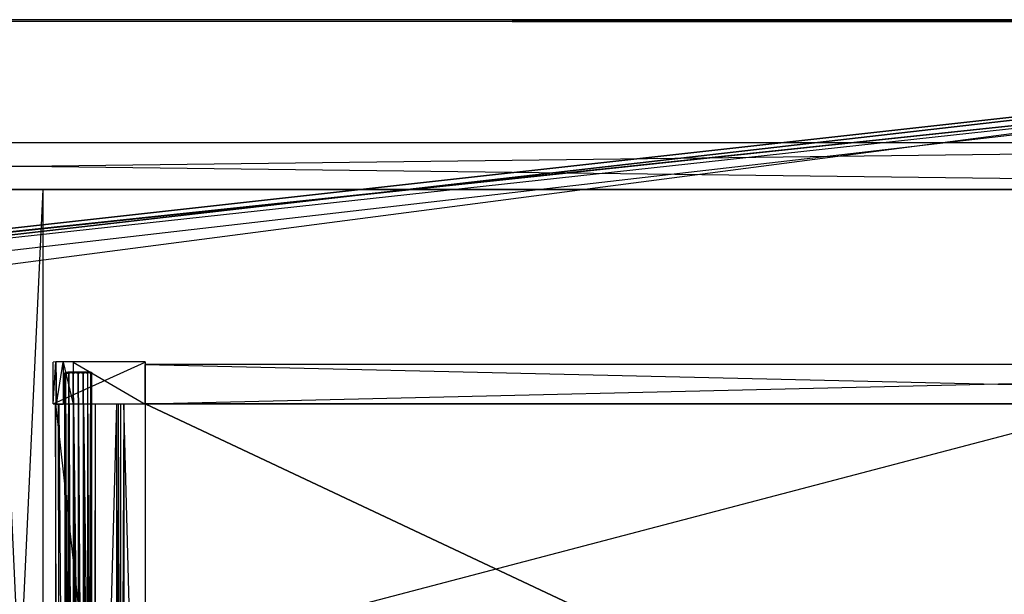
# Model space of a CAD drawing. Extents: x 0 to 1.6, y -0.5 to 0.
# Tile 13 of 21: x 0.8 to 1.2, y -0.23 to 0. Entities that reach past the tile are written whole.
import ezdxf

# ---------------------------------------------------------------- set-up
doc = ezdxf.new("R2010")
doc.units = 0
for name, color, linetype in [('L10_KORPUS_LEGATO_MS_X_190__Y_4', 7, 'CONTINUOUS'), ('L11_KORPUS_LEGATO_BO_X_15620__Y', 7, 'CONTINUOUS'), ('L12_KORPUS_LEGATO_RWT_X_15620__', 7, 'CONTINUOUS'), ('L27_PLATTE_LEGATO_N_B11700__0__', 7, 'CONTINUOUS'), ('L2_DRAWERBOX_LEGATO_REL_6_X_365', 7, 'CONTINUOUS'), ('L4_DRAWERBOX_LEGATO_REL_4_X_139', 7, 'CONTINUOUS'), ('L5_DRAWERBOX_LEGATO_REL_3_X_688', 7, 'CONTINUOUS'), ('L6_DRAWERBOX_LEGATO_REL_2_X_688', 7, 'CONTINUOUS'), ('L7_DRAWERBOX_LEGATO_REL_1_X_373', 7, 'CONTINUOUS')]:
    doc.layers.add(name, color=color, linetype=linetype)

msp = doc.modelspace()

# ---------------------------------------------------------------- linework, layer by layer
at = {"layer": 'L10_KORPUS_LEGATO_MS_X_190__Y_4', "color": 8}
for points, invisible_edges in [([(0.7905, -0.069, 0.313), (0.8095, -0.069, 0.02), (0.7905, -0.069, 0.02), (0.7905, -0.069, 0.313)], 13), ([(0.8095, -0.069, 0.02), (0.7905, -0.069, 0.313), (0.8095, -0.069, 0.313), (0.8095, -0.069, 0.02)], 14), ([(0.8095, -0.069, 0.02), (0.7905, -0.478, 0.02), (0.7905, -0.069, 0.02), (0.8095, -0.069, 0.02)], 13), ([(0.7905, -0.478, 0.02), (0.8095, -0.069, 0.02), (0.8095, -0.478, 0.02), (0.7905, -0.478, 0.02)], 14), ([(0.8095, -0.478, 0.313), (0.7905, -0.069, 0.313), (0.7905, -0.478, 0.313), (0.8095, -0.478, 0.313)], 13), ([(0.7905, -0.069, 0.313), (0.8095, -0.478, 0.313), (0.8095, -0.069, 0.313), (0.7905, -0.069, 0.313)], 14), ([(0.8095, -0.069, 0.02), (0.8095, -0.478, 0.313), (0.8095, -0.478, 0.02), (0.8095, -0.069, 0.02)], 13), ([(0.8095, -0.478, 0.313), (0.8095, -0.069, 0.02), (0.8095, -0.069, 0.313), (0.8095, -0.478, 0.313)], 14)]:
    msp.add_3dface(points, dxfattribs=dict(at, invisible_edges=invisible_edges))
at = {"layer": 'L11_KORPUS_LEGATO_BO_X_15620__Y', "color": 8}
for points, invisible_edges in [([(1.581, -0.4785, 0.02), (0.019, -0.069, 0.02), (0.019, -0.4785, 0.02), (1.581, -0.4785, 0.02)], 13), ([(0.019, -0.069, 0.02), (1.581, -0.4785, 0.02), (1.581, -0.069, 0.02), (0.019, -0.069, 0.02)], 14), ([(1.581, -0.069, 0.001), (0.019, -0.4785, 0.001), (0.019, -0.069, 0.001), (1.581, -0.069, 0.001)], 13), ([(0.019, -0.4785, 0.001), (1.581, -0.069, 0.001), (1.581, -0.4785, 0.001), (0.019, -0.4785, 0.001)], 14), ([(0.019, -0.069, 0.02), (1.581, -0.069, 0.001), (0.019, -0.069, 0.001), (0.019, -0.069, 0.02)], 13), ([(1.581, -0.069, 0.001), (0.019, -0.069, 0.02), (1.581, -0.069, 0.02), (1.581, -0.069, 0.001)], 14)]:
    msp.add_3dface(points, dxfattribs=dict(at, invisible_edges=invisible_edges))
at = {"layer": 'L12_KORPUS_LEGATO_RWT_X_15620__', "color": 8}
for points, invisible_edges in [([(0.019, -0.05, 0.1605), (1.581, -0.05, 0.0005), (0.019, -0.05, 0.0005), (0.019, -0.05, 0.1605)], 13), ([(1.581, -0.05, 0.0005), (0.019, -0.05, 0.1605), (1.581, -0.05, 0.1605), (1.581, -0.05, 0.0005)], 14), ([(1.581, -0.05, 0.0005), (0.019, -0.069, 0.0005), (0.019, -0.05, 0.0005), (1.581, -0.05, 0.0005)], 13), ([(0.019, -0.069, 0.0005), (1.581, -0.05, 0.0005), (1.581, -0.069, 0.0005), (0.019, -0.069, 0.0005)], 14), ([(1.581, -0.069, 0.1605), (0.019, -0.05, 0.1605), (0.019, -0.069, 0.1605), (1.581, -0.069, 0.1605)], 13), ([(0.019, -0.05, 0.1605), (1.581, -0.069, 0.1605), (1.581, -0.05, 0.1605), (0.019, -0.05, 0.1605)], 14), ([(1.581, -0.069, 0.1605), (0.019, -0.069, 0.0005), (1.581, -0.069, 0.0005), (1.581, -0.069, 0.1605)], 13), ([(0.019, -0.069, 0.0005), (1.581, -0.069, 0.1605), (0.019, -0.069, 0.1605), (0.019, -0.069, 0.0005)], 14)]:
    msp.add_3dface(points, dxfattribs=dict(at, invisible_edges=invisible_edges))
at = {"layer": 'L27_PLATTE_LEGATO_N_B11700__0__', "color": 8}
for points, invisible_edges in [([(0.00192, 0, 0.378361), (1.598322, 0, 0.374378), (0.00192, 0, 0.374378), (0.00192, 0, 0.378361)], 13), ([(1.598322, 0, 0.374378), (0.00192, 0, 0.378361), (1.598322, 0, 0.378361), (1.598322, 0, 0.374378)], 14), ([(0.00192, 0, 0.38), (1.598322, 0, 0.378361), (0.00192, 0, 0.378361), (0.00192, 0, 0.38)], 13), ([(1.598322, 0, 0.378361), (0.00192, 0, 0.38), (1.598322, 0, 0.38), (1.598322, 0, 0.378361)], 14), ([(0.00192, 0, 0.3732), (1.597308, 0, 0.372564), (0.002934, 0, 0.372564), (0.00192, 0, 0.3732)], 13), ([(1.597308, 0, 0.372564), (0.00192, 0, 0.3732), (1.598322, 0, 0.3732), (1.597308, 0, 0.372564)], 14), ([(0.00192, 0, 0.374378), (1.598322, 0, 0.3732), (0.00192, 0, 0.3732), (0.00192, 0, 0.374378)], 13), ([(1.598322, 0, 0.3732), (0.00192, 0, 0.374378), (1.598322, 0, 0.374378), (1.598322, 0, 0.3732)], 14), ([(1.598322, -0.001197, 0.38), (0.00192, 0, 0.38), (0.00192, -0.001197, 0.38), (1.598322, -0.001197, 0.38)], 13), ([(0.00192, 0, 0.38), (1.598322, -0.001197, 0.38), (1.598322, 0, 0.38), (0.00192, 0, 0.38)], 14), ([(0.002934, 0, 0.372564), (1.550281, 0, 0.343069), (0.049961, 0, 0.343069), (0.002934, 0, 0.372564)], 13), ([(1.550281, 0, 0.343069), (0.002934, 0, 0.372564), (1.597308, 0, 0.372564), (1.550281, 0, 0.343069)], 14), ([(0.049961, 0, 0.343069), (1.548577, 0, 0.342), (0.051665, 0, 0.342), (0.049961, 0, 0.343069)], 13), ([(1.548577, 0, 0.342), (0.049961, 0, 0.343069), (1.550281, 0, 0.343069), (1.548577, 0, 0.342)], 14), ([(1.548577, 0, 0.342), (0.051665, -0.001197, 0.342), (0.051665, 0, 0.342), (1.548577, 0, 0.342)], 13), ([(0.051665, -0.001197, 0.342), (1.548577, 0, 0.342), (1.548577, -0.001197, 0.342), (0.051665, -0.001197, 0.342)], 14), ([(0.00192, -0.001197, 0.38), (0.382226, -0.129992, 0.38), (1.598322, -0.001197, 0.38), (0.00192, -0.001197, 0.38)], 13), ([(0.382383, -0.130785, 0.342), (0.051665, -0.001197, 0.342), (1.548577, -0.001197, 0.342), (0.382383, -0.130785, 0.342)], 10), ([(1.598322, -0.001197, 0.38), (0.382226, -0.129992, 0.38), (0.400233, -0.128218, 0.38), (1.598322, -0.001197, 0.38)], 10), ([(0.382383, -0.130785, 0.342), (1.548577, -0.001197, 0.342), (0.400233, -0.129027, 0.342), (0.382383, -0.130785, 0.342)], 10), ([(1.598322, -0.001197, 0.38), (0.400233, -0.128218, 0.38), (0.418241, -0.129992, 0.38), (1.598322, -0.001197, 0.38)], 13), ([(0.400233, -0.129027, 0.342), (1.548577, -0.001197, 0.342), (0.418083, -0.130785, 0.342), (0.400233, -0.129027, 0.342)], 13), ([(0.418083, -0.130785, 0.342), (1.548577, -0.001197, 0.342), (0.435247, -0.135991, 0.342), (0.418083, -0.130785, 0.342)], 10), ([(1.598322, -0.001197, 0.38), (0.418241, -0.129992, 0.38), (0.435557, -0.135245, 0.38), (1.598322, -0.001197, 0.38)], 10), ([(0.435247, -0.135991, 0.342), (1.548577, -0.001197, 0.342), (0.451066, -0.144446, 0.342), (0.435247, -0.135991, 0.342)], 13), ([(1.598322, -0.001197, 0.38), (0.435557, -0.135245, 0.38), (0.451515, -0.143774, 0.38), (1.598322, -0.001197, 0.38)], 13), ([(0.451066, -0.144446, 0.342), (1.548577, -0.001197, 0.342), (0.464931, -0.155825, 0.342), (0.451066, -0.144446, 0.342)], 15), ([(1.598322, -0.001197, 0.38), (0.451515, -0.143774, 0.38), (0.465502, -0.155254, 0.38), (1.598322, -0.001197, 0.38)], 15), ([(0.464931, -0.155825, 0.342), (1.548577, -0.001197, 0.342), (0.47631, -0.16969, 0.342), (0.464931, -0.155825, 0.342)], 15), ([(1.598322, -0.001197, 0.38), (0.465502, -0.155254, 0.38), (0.476982, -0.169241, 0.38), (1.598322, -0.001197, 0.38)], 15), ([(0.47631, -0.16969, 0.342), (1.548577, -0.001197, 0.342), (0.484765, -0.185509, 0.342), (0.47631, -0.16969, 0.342)], 15), ([(1.598322, -0.001197, 0.38), (0.476982, -0.169241, 0.38), (0.485512, -0.185199, 0.38), (1.598322, -0.001197, 0.38)], 15), ([(0.484765, -0.185509, 0.342), (1.548577, -0.001197, 0.342), (0.489972, -0.202673, 0.342), (0.484765, -0.185509, 0.342)], 15), ([(1.598322, -0.001197, 0.38), (0.485512, -0.185199, 0.38), (0.490764, -0.202515, 0.38), (1.598322, -0.001197, 0.38)], 15), ([(0.489972, -0.202673, 0.342), (1.548577, -0.001197, 0.342), (0.49173, -0.220523, 0.342), (0.489972, -0.202673, 0.342)], 15), ([(1.598322, -0.001197, 0.38), (0.490764, -0.202515, 0.38), (0.492538, -0.220523, 0.38), (1.598322, -0.001197, 0.38)], 15), ([(0.49173, -0.220523, 0.342), (1.548577, -0.001197, 0.342), (1.548577, -0.220523, 0.342), (0.49173, -0.220523, 0.342)], 15), ([(1.598322, -0.001197, 0.38), (0.492538, -0.220523, 0.38), (1.598322, -0.220523, 0.38), (1.598322, -0.001197, 0.38)], 15), ([(1.548577, -0.448631, 0.342), (0.489972, -0.238373, 0.342), (0.49173, -0.220523, 0.342), (1.548577, -0.448631, 0.342)], 15), ([(0.490764, -0.23853, 0.38), (1.598322, -0.498375, 0.38), (0.492538, -0.220523, 0.38), (0.490764, -0.23853, 0.38)], 15), ([(1.548577, -0.448631, 0.342), (0.49173, -0.220523, 0.342), (1.548577, -0.220523, 0.342), (1.548577, -0.448631, 0.342)], 15), ([(0.492538, -0.220523, 0.38), (1.598322, -0.498375, 0.38), (1.598322, -0.220523, 0.38), (0.492538, -0.220523, 0.38)], 15)]:
    msp.add_3dface(points, dxfattribs=dict(at, invisible_edges=invisible_edges))
at = {"layer": 'L2_DRAWERBOX_LEGATO_REL_6_X_365', "color": 8}
for points, invisible_edges in [([(0.850985, -0.48, 0.032), (0.8145, -0.156, 0.032), (0.8145, -0.48, 0.032), (0.850985, -0.48, 0.032)], 13), ([(0.8145, -0.156, 0.032), (0.850985, -0.48, 0.032), (0.850985, -0.156, 0.032), (0.8145, -0.156, 0.032)], 14), ([(0.8145, -0.156, 0.032), (0.815786, -0.48, 0.10758), (0.8145, -0.48, 0.032), (0.8145, -0.156, 0.032)], 13), ([(0.815786, -0.48, 0.10758), (0.8145, -0.156, 0.032), (0.815786, -0.156, 0.10758), (0.815786, -0.48, 0.10758)], 14), ([(0.815786, -0.156, 0.10758), (0.816033, -0.48, 0.110955), (0.815786, -0.48, 0.10758), (0.815786, -0.156, 0.10758)], 13), ([(0.816033, -0.48, 0.110955), (0.815786, -0.156, 0.10758), (0.816033, -0.156, 0.110955), (0.816033, -0.48, 0.110955)], 14), ([(0.816033, -0.156, 0.110955), (0.81838, -0.48, 0.114232), (0.816033, -0.48, 0.110955), (0.816033, -0.156, 0.110955)], 13), ([(0.81838, -0.48, 0.114232), (0.816033, -0.156, 0.110955), (0.81838, -0.156, 0.114232), (0.81838, -0.48, 0.114232)], 14), ([(0.81838, -0.156, 0.114232), (0.822026, -0.48, 0.115948), (0.81838, -0.48, 0.114232), (0.81838, -0.156, 0.114232)], 13), ([(0.822026, -0.48, 0.115948), (0.81838, -0.156, 0.114232), (0.822026, -0.156, 0.115948), (0.822026, -0.48, 0.115948)], 14), ([(0.822026, -0.156, 0.115948), (0.826089, -0.48, 0.115998), (0.822026, -0.48, 0.115948), (0.822026, -0.156, 0.115948)], 13), ([(0.826089, -0.48, 0.115998), (0.822026, -0.156, 0.115948), (0.826089, -0.156, 0.115998), (0.826089, -0.48, 0.115998)], 14), ([(0.826089, -0.156, 0.115998), (0.829928, -0.48, 0.114666), (0.826089, -0.48, 0.115998), (0.826089, -0.156, 0.115998)], 13), ([(0.829928, -0.48, 0.114666), (0.826089, -0.156, 0.115998), (0.829928, -0.156, 0.114666), (0.829928, -0.48, 0.114666)], 14), ([(0.829928, -0.48, 0.114666), (0.83068, -0.156, 0.113598), (0.83068, -0.48, 0.113598), (0.829928, -0.48, 0.114666)], 13), ([(0.83068, -0.156, 0.113598), (0.829928, -0.48, 0.114666), (0.829928, -0.156, 0.114666), (0.83068, -0.156, 0.113598)], 14), ([(0.83068, -0.48, 0.113598), (0.839389, -0.156, 0.060646), (0.839389, -0.48, 0.060646), (0.83068, -0.48, 0.113598)], 13), ([(0.839389, -0.156, 0.060646), (0.83068, -0.48, 0.113598), (0.83068, -0.156, 0.113598), (0.839389, -0.156, 0.060646)], 14), ([(0.839389, -0.48, 0.060646), (0.83997, -0.156, 0.058607), (0.83997, -0.48, 0.058607), (0.839389, -0.48, 0.060646)], 13), ([(0.83997, -0.156, 0.058607), (0.839389, -0.48, 0.060646), (0.839389, -0.156, 0.060646), (0.83997, -0.156, 0.058607)], 14), ([(0.83997, -0.48, 0.058607), (0.840933, -0.156, 0.056719), (0.840933, -0.48, 0.056719), (0.83997, -0.48, 0.058607)], 13), ([(0.840933, -0.156, 0.056719), (0.83997, -0.48, 0.058607), (0.83997, -0.156, 0.058607), (0.840933, -0.156, 0.056719)], 14), ([(0.840933, -0.48, 0.056719), (0.842241, -0.156, 0.055052), (0.842241, -0.48, 0.055052), (0.840933, -0.48, 0.056719)], 13), ([(0.842241, -0.156, 0.055052), (0.840933, -0.48, 0.056719), (0.840933, -0.156, 0.056719), (0.842241, -0.156, 0.055052)], 14), ([(0.842241, -0.156, 0.055052), (0.850985, -0.48, 0.048743), (0.842241, -0.48, 0.055052), (0.842241, -0.156, 0.055052)], 13), ([(0.850985, -0.48, 0.048743), (0.842241, -0.156, 0.055052), (0.850985, -0.156, 0.048743), (0.850985, -0.48, 0.048743)], 14), ([(0.850985, -0.48, 0.048743), (0.850985, -0.156, 0.032), (0.850985, -0.48, 0.032), (0.850985, -0.48, 0.048743)], 13), ([(0.850985, -0.156, 0.032), (0.850985, -0.48, 0.048743), (0.850985, -0.156, 0.048743), (0.850985, -0.156, 0.032)], 14)]:
    msp.add_3dface(points, dxfattribs=dict(at, invisible_edges=invisible_edges))
at = {"layer": 'L4_DRAWERBOX_LEGATO_REL_4_X_139', "color": 8}
for points, invisible_edges in [([(0.818331, -0.143151, 0.1666), (0.818743, -0.143525, 0.168674), (0.818331, -0.143525, 0.1666), (0.818331, -0.143151, 0.1666)], 13), ([(0.818743, -0.143525, 0.168674), (0.818331, -0.143151, 0.1666), (0.818743, -0.143151, 0.168674), (0.818743, -0.143525, 0.168674)], 14), ([(0.818743, -0.143151, 0.164526), (0.818331, -0.143525, 0.1666), (0.818743, -0.143525, 0.164526), (0.818743, -0.143151, 0.164526)], 13), ([(0.818331, -0.143525, 0.1666), (0.818743, -0.143151, 0.164526), (0.818331, -0.143151, 0.1666), (0.818331, -0.143525, 0.1666)], 14), ([(0.819836, -0.143151, 0.164979), (0.818331, -0.143151, 0.1666), (0.818743, -0.143151, 0.164526), (0.819836, -0.143151, 0.164979)], 13), ([(0.818331, -0.143151, 0.1666), (0.819836, -0.143151, 0.164979), (0.819513, -0.143151, 0.1666), (0.818331, -0.143151, 0.1666)], 14), ([(0.819836, -0.143151, 0.168221), (0.818331, -0.143151, 0.1666), (0.819513, -0.143151, 0.1666), (0.819836, -0.143151, 0.168221)], 13), ([(0.818331, -0.143151, 0.1666), (0.819836, -0.143151, 0.168221), (0.818743, -0.143151, 0.168674), (0.818331, -0.143151, 0.1666)], 14), ([(0.818331, -0.143525, 0.1666), (0.818743, -0.453487, 0.168674), (0.818331, -0.453487, 0.1666), (0.818331, -0.143525, 0.1666)], 13), ([(0.818743, -0.453487, 0.168674), (0.818331, -0.143525, 0.1666), (0.818743, -0.143525, 0.168674), (0.818743, -0.453487, 0.168674)], 14), ([(0.818743, -0.143525, 0.164526), (0.818331, -0.453487, 0.1666), (0.818743, -0.453487, 0.164526), (0.818743, -0.143525, 0.164526)], 13), ([(0.818331, -0.453487, 0.1666), (0.818743, -0.143525, 0.164526), (0.818331, -0.143525, 0.1666), (0.818331, -0.453487, 0.1666)], 14), ([(0.818743, -0.143151, 0.168674), (0.819918, -0.143525, 0.170432), (0.818743, -0.143525, 0.168674), (0.818743, -0.143151, 0.168674)], 13), ([(0.819918, -0.143525, 0.170432), (0.818743, -0.143151, 0.168674), (0.819918, -0.143151, 0.170432), (0.819918, -0.143525, 0.170432)], 14), ([(0.819918, -0.143151, 0.162768), (0.818743, -0.143525, 0.164526), (0.819918, -0.143525, 0.162768), (0.819918, -0.143151, 0.162768)], 13), ([(0.818743, -0.143525, 0.164526), (0.819918, -0.143151, 0.162768), (0.818743, -0.143151, 0.164526), (0.818743, -0.143525, 0.164526)], 14), ([(0.820754, -0.143151, 0.163604), (0.818743, -0.143151, 0.164526), (0.819918, -0.143151, 0.162768), (0.820754, -0.143151, 0.163604)], 13), ([(0.818743, -0.143151, 0.164526), (0.820754, -0.143151, 0.163604), (0.819836, -0.143151, 0.164979), (0.818743, -0.143151, 0.164526)], 14), ([(0.820754, -0.143151, 0.169596), (0.818743, -0.143151, 0.168674), (0.819836, -0.143151, 0.168221), (0.820754, -0.143151, 0.169596)], 13), ([(0.818743, -0.143151, 0.168674), (0.820754, -0.143151, 0.169596), (0.819918, -0.143151, 0.170432), (0.818743, -0.143151, 0.168674)], 14), ([(0.818743, -0.143525, 0.168674), (0.819918, -0.453487, 0.170432), (0.818743, -0.453487, 0.168674), (0.818743, -0.143525, 0.168674)], 13), ([(0.819918, -0.453487, 0.170432), (0.818743, -0.143525, 0.168674), (0.819918, -0.143525, 0.170432), (0.819918, -0.453487, 0.170432)], 14), ([(0.819918, -0.143525, 0.162768), (0.818743, -0.453487, 0.164526), (0.819918, -0.453487, 0.162768), (0.819918, -0.143525, 0.162768)], 13), ([(0.818743, -0.453487, 0.164526), (0.819918, -0.143525, 0.162768), (0.818743, -0.143525, 0.164526), (0.818743, -0.453487, 0.164526)], 14), ([(0.819836, -0.143151, 0.164979), (0.827987, -0.143151, 0.1666), (0.819513, -0.143151, 0.1666), (0.819836, -0.143151, 0.164979)], 13), ([(0.819513, -0.143151, 0.1666), (0.827987, -0.143151, 0.1666), (0.819836, -0.143151, 0.168221), (0.819513, -0.143151, 0.1666)], 10), ([(0.820754, -0.143151, 0.163604), (0.826746, -0.143151, 0.163604), (0.819836, -0.143151, 0.164979), (0.820754, -0.143151, 0.163604)], 10), ([(0.819836, -0.143151, 0.164979), (0.826746, -0.143151, 0.163604), (0.827665, -0.143151, 0.164979), (0.819836, -0.143151, 0.164979)], 13), ([(0.819836, -0.143151, 0.164979), (0.827665, -0.143151, 0.164979), (0.827987, -0.143151, 0.1666), (0.819836, -0.143151, 0.164979)], 10), ([(0.819836, -0.143151, 0.168221), (0.827987, -0.143151, 0.1666), (0.827665, -0.143151, 0.168221), (0.819836, -0.143151, 0.168221)], 13), ([(0.819836, -0.143151, 0.168221), (0.827665, -0.143151, 0.168221), (0.820754, -0.143151, 0.169596), (0.819836, -0.143151, 0.168221)], 14), ([(0.821676, -0.143151, 0.171607), (0.819918, -0.143525, 0.170432), (0.819918, -0.143151, 0.170432), (0.821676, -0.143151, 0.171607)], 13), ([(0.819918, -0.143525, 0.170432), (0.821676, -0.143151, 0.171607), (0.821676, -0.143525, 0.171607), (0.819918, -0.143525, 0.170432)], 14), ([(0.821676, -0.143525, 0.161593), (0.819918, -0.143151, 0.162768), (0.819918, -0.143525, 0.162768), (0.821676, -0.143525, 0.161593)], 13), ([(0.819918, -0.143151, 0.162768), (0.821676, -0.143525, 0.161593), (0.821676, -0.143151, 0.161593), (0.819918, -0.143151, 0.162768)], 14), ([(0.822129, -0.143151, 0.162686), (0.819918, -0.143151, 0.162768), (0.821676, -0.143151, 0.161593), (0.822129, -0.143151, 0.162686)], 13), ([(0.819918, -0.143151, 0.162768), (0.822129, -0.143151, 0.162686), (0.820754, -0.143151, 0.163604), (0.819918, -0.143151, 0.162768)], 14), ([(0.822129, -0.143151, 0.170514), (0.819918, -0.143151, 0.170432), (0.820754, -0.143151, 0.169596), (0.822129, -0.143151, 0.170514)], 13), ([(0.819918, -0.143151, 0.170432), (0.822129, -0.143151, 0.170514), (0.821676, -0.143151, 0.171607), (0.819918, -0.143151, 0.170432)], 14), ([(0.819918, -0.143525, 0.170432), (0.821676, -0.453487, 0.171607), (0.819918, -0.453487, 0.170432), (0.819918, -0.143525, 0.170432)], 13), ([(0.821676, -0.453487, 0.171607), (0.819918, -0.143525, 0.170432), (0.821676, -0.143525, 0.171607), (0.821676, -0.453487, 0.171607)], 14), ([(0.821676, -0.453487, 0.161593), (0.819918, -0.143525, 0.162768), (0.819918, -0.453487, 0.162768), (0.821676, -0.453487, 0.161593)], 13), ([(0.819918, -0.143525, 0.162768), (0.821676, -0.453487, 0.161593), (0.821676, -0.143525, 0.161593), (0.819918, -0.143525, 0.162768)], 14), ([(0.822129, -0.143151, 0.162686), (0.825372, -0.143151, 0.162686), (0.820754, -0.143151, 0.163604), (0.822129, -0.143151, 0.162686)], 10), ([(0.820754, -0.143151, 0.163604), (0.825372, -0.143151, 0.162686), (0.826746, -0.143151, 0.163604), (0.820754, -0.143151, 0.163604)], 13), ([(0.820754, -0.143151, 0.169596), (0.827665, -0.143151, 0.168221), (0.826746, -0.143151, 0.169596), (0.820754, -0.143151, 0.169596)], 15), ([(0.820754, -0.143151, 0.169596), (0.826746, -0.143151, 0.169596), (0.822129, -0.143151, 0.170514), (0.820754, -0.143151, 0.169596)], 15), ([(0.82375, -0.143151, 0.172019), (0.821676, -0.143525, 0.171607), (0.821676, -0.143151, 0.171607), (0.82375, -0.143151, 0.172019)], 13), ([(0.821676, -0.143525, 0.171607), (0.82375, -0.143151, 0.172019), (0.82375, -0.143525, 0.172019), (0.821676, -0.143525, 0.171607)], 14), ([(0.82375, -0.143525, 0.161181), (0.821676, -0.143151, 0.161593), (0.821676, -0.143525, 0.161593), (0.82375, -0.143525, 0.161181)], 13), ([(0.821676, -0.143151, 0.161593), (0.82375, -0.143525, 0.161181), (0.82375, -0.143151, 0.161181), (0.821676, -0.143151, 0.161593)], 14), ([(0.82375, -0.143151, 0.162363), (0.821676, -0.143151, 0.161593), (0.82375, -0.143151, 0.161181), (0.82375, -0.143151, 0.162363)], 13), ([(0.821676, -0.143151, 0.161593), (0.82375, -0.143151, 0.162363), (0.822129, -0.143151, 0.162686), (0.821676, -0.143151, 0.161593)], 14), ([(0.82375, -0.143151, 0.170837), (0.821676, -0.143151, 0.171607), (0.822129, -0.143151, 0.170514), (0.82375, -0.143151, 0.170837)], 13), ([(0.821676, -0.143151, 0.171607), (0.82375, -0.143151, 0.170837), (0.82375, -0.143151, 0.172019), (0.821676, -0.143151, 0.171607)], 14), ([(0.821676, -0.143525, 0.171607), (0.82375, -0.453487, 0.172019), (0.821676, -0.453487, 0.171607), (0.821676, -0.143525, 0.171607)], 13), ([(0.82375, -0.453487, 0.172019), (0.821676, -0.143525, 0.171607), (0.82375, -0.143525, 0.172019), (0.82375, -0.453487, 0.172019)], 14), ([(0.82375, -0.453487, 0.161181), (0.821676, -0.143525, 0.161593), (0.821676, -0.453487, 0.161593), (0.82375, -0.453487, 0.161181)], 13), ([(0.821676, -0.143525, 0.161593), (0.82375, -0.453487, 0.161181), (0.82375, -0.143525, 0.161181), (0.821676, -0.143525, 0.161593)], 14), ([(0.825372, -0.143151, 0.162686), (0.822129, -0.143151, 0.162686), (0.82375, -0.143151, 0.162363), (0.825372, -0.143151, 0.162686)], 13), ([(0.822129, -0.143151, 0.170514), (0.826746, -0.143151, 0.169596), (0.825372, -0.143151, 0.170514), (0.822129, -0.143151, 0.170514)], 12), ([(0.822129, -0.143151, 0.170514), (0.825372, -0.143151, 0.170514), (0.82375, -0.143151, 0.170837), (0.822129, -0.143151, 0.170514)], 15), ([(0.825824, -0.143525, 0.161593), (0.82375, -0.143151, 0.161181), (0.82375, -0.143525, 0.161181), (0.825824, -0.143525, 0.161593)], 13), ([(0.82375, -0.143151, 0.161181), (0.825824, -0.143525, 0.161593), (0.825824, -0.143151, 0.161593), (0.82375, -0.143151, 0.161181)], 14), ([(0.825824, -0.143151, 0.171607), (0.82375, -0.143525, 0.172019), (0.82375, -0.143151, 0.172019), (0.825824, -0.143151, 0.171607)], 13), ([(0.82375, -0.143525, 0.172019), (0.825824, -0.143151, 0.171607), (0.825824, -0.143525, 0.171607), (0.82375, -0.143525, 0.172019)], 14), ([(0.825824, -0.143151, 0.171607), (0.82375, -0.143151, 0.170837), (0.825372, -0.143151, 0.170514), (0.825824, -0.143151, 0.171607)], 13), ([(0.82375, -0.143151, 0.170837), (0.825824, -0.143151, 0.171607), (0.82375, -0.143151, 0.172019), (0.82375, -0.143151, 0.170837)], 14), ([(0.825824, -0.143151, 0.161593), (0.82375, -0.143151, 0.162363), (0.82375, -0.143151, 0.161181), (0.825824, -0.143151, 0.161593)], 13), ([(0.82375, -0.143151, 0.162363), (0.825824, -0.143151, 0.161593), (0.825372, -0.143151, 0.162686), (0.82375, -0.143151, 0.162363)], 14), ([(0.825824, -0.453487, 0.161593), (0.82375, -0.143525, 0.161181), (0.82375, -0.453487, 0.161181), (0.825824, -0.453487, 0.161593)], 13), ([(0.82375, -0.143525, 0.161181), (0.825824, -0.453487, 0.161593), (0.825824, -0.143525, 0.161593), (0.82375, -0.143525, 0.161181)], 14), ([(0.82375, -0.143525, 0.172019), (0.825824, -0.453487, 0.171607), (0.82375, -0.453487, 0.172019), (0.82375, -0.143525, 0.172019)], 13), ([(0.825824, -0.453487, 0.171607), (0.82375, -0.143525, 0.172019), (0.825824, -0.143525, 0.171607), (0.825824, -0.453487, 0.171607)], 14), ([(0.827582, -0.143151, 0.170432), (0.825372, -0.143151, 0.170514), (0.826746, -0.143151, 0.169596), (0.827582, -0.143151, 0.170432)], 13), ([(0.825372, -0.143151, 0.170514), (0.827582, -0.143151, 0.170432), (0.825824, -0.143151, 0.171607), (0.825372, -0.143151, 0.170514)], 14), ([(0.827582, -0.143151, 0.162768), (0.825372, -0.143151, 0.162686), (0.825824, -0.143151, 0.161593), (0.827582, -0.143151, 0.162768)], 13), ([(0.825372, -0.143151, 0.162686), (0.827582, -0.143151, 0.162768), (0.826746, -0.143151, 0.163604), (0.825372, -0.143151, 0.162686)], 14), ([(0.827582, -0.143525, 0.162768), (0.825824, -0.143151, 0.161593), (0.825824, -0.143525, 0.161593), (0.827582, -0.143525, 0.162768)], 13), ([(0.825824, -0.143151, 0.161593), (0.827582, -0.143525, 0.162768), (0.827582, -0.143151, 0.162768), (0.825824, -0.143151, 0.161593)], 14), ([(0.827582, -0.143151, 0.170432), (0.825824, -0.143525, 0.171607), (0.825824, -0.143151, 0.171607), (0.827582, -0.143151, 0.170432)], 13), ([(0.825824, -0.143525, 0.171607), (0.827582, -0.143151, 0.170432), (0.827582, -0.143525, 0.170432), (0.825824, -0.143525, 0.171607)], 14), ([(0.827582, -0.453487, 0.162768), (0.825824, -0.143525, 0.161593), (0.825824, -0.453487, 0.161593), (0.827582, -0.453487, 0.162768)], 13), ([(0.825824, -0.143525, 0.161593), (0.827582, -0.453487, 0.162768), (0.827582, -0.143525, 0.162768), (0.825824, -0.143525, 0.161593)], 14), ([(0.825824, -0.143525, 0.171607), (0.827582, -0.453487, 0.170432), (0.825824, -0.453487, 0.171607), (0.825824, -0.143525, 0.171607)], 13), ([(0.827582, -0.453487, 0.170432), (0.825824, -0.143525, 0.171607), (0.827582, -0.143525, 0.170432), (0.827582, -0.453487, 0.170432)], 14), ([(0.828757, -0.143151, 0.168674), (0.826746, -0.143151, 0.169596), (0.827665, -0.143151, 0.168221), (0.828757, -0.143151, 0.168674)], 13), ([(0.826746, -0.143151, 0.169596), (0.828757, -0.143151, 0.168674), (0.827582, -0.143151, 0.170432), (0.826746, -0.143151, 0.169596)], 14), ([(0.828757, -0.143151, 0.164526), (0.826746, -0.143151, 0.163604), (0.827582, -0.143151, 0.162768), (0.828757, -0.143151, 0.164526)], 13), ([(0.826746, -0.143151, 0.163604), (0.828757, -0.143151, 0.164526), (0.827665, -0.143151, 0.164979), (0.826746, -0.143151, 0.163604)], 14), ([(0.828757, -0.143525, 0.164526), (0.827582, -0.143151, 0.162768), (0.827582, -0.143525, 0.162768), (0.828757, -0.143525, 0.164526)], 13), ([(0.827582, -0.143151, 0.162768), (0.828757, -0.143525, 0.164526), (0.828757, -0.143151, 0.164526), (0.827582, -0.143151, 0.162768)], 14), ([(0.827582, -0.143525, 0.170432), (0.828757, -0.143151, 0.168674), (0.828757, -0.143525, 0.168674), (0.827582, -0.143525, 0.170432)], 13), ([(0.828757, -0.143151, 0.168674), (0.827582, -0.143525, 0.170432), (0.827582, -0.143151, 0.170432), (0.828757, -0.143151, 0.168674)], 14), ([(0.828757, -0.453487, 0.164526), (0.827582, -0.143525, 0.162768), (0.827582, -0.453487, 0.162768), (0.828757, -0.453487, 0.164526)], 13), ([(0.827582, -0.143525, 0.162768), (0.828757, -0.453487, 0.164526), (0.828757, -0.143525, 0.164526), (0.827582, -0.143525, 0.162768)], 14), ([(0.827582, -0.453487, 0.170432), (0.828757, -0.143525, 0.168674), (0.828757, -0.453487, 0.168674), (0.827582, -0.453487, 0.170432)], 13), ([(0.828757, -0.143525, 0.168674), (0.827582, -0.453487, 0.170432), (0.827582, -0.143525, 0.170432), (0.828757, -0.143525, 0.168674)], 14), ([(0.827987, -0.143151, 0.1666), (0.828757, -0.143151, 0.168674), (0.827665, -0.143151, 0.168221), (0.827987, -0.143151, 0.1666)], 14), ([(0.82917, -0.143151, 0.1666), (0.827665, -0.143151, 0.164979), (0.828757, -0.143151, 0.164526), (0.82917, -0.143151, 0.1666)], 13), ([(0.827665, -0.143151, 0.164979), (0.82917, -0.143151, 0.1666), (0.827987, -0.143151, 0.1666), (0.827665, -0.143151, 0.164979)], 14), ([(0.828757, -0.143151, 0.168674), (0.827987, -0.143151, 0.1666), (0.82917, -0.143151, 0.1666), (0.828757, -0.143151, 0.168674)], 13), ([(0.82917, -0.143525, 0.1666), (0.828757, -0.143151, 0.164526), (0.828757, -0.143525, 0.164526), (0.82917, -0.143525, 0.1666)], 13), ([(0.828757, -0.143151, 0.164526), (0.82917, -0.143525, 0.1666), (0.82917, -0.143151, 0.1666), (0.828757, -0.143151, 0.164526)], 14), ([(0.828757, -0.143525, 0.168674), (0.82917, -0.143151, 0.1666), (0.82917, -0.143525, 0.1666), (0.828757, -0.143525, 0.168674)], 13), ([(0.82917, -0.143151, 0.1666), (0.828757, -0.143525, 0.168674), (0.828757, -0.143151, 0.168674), (0.82917, -0.143151, 0.1666)], 14), ([(0.82917, -0.453487, 0.1666), (0.828757, -0.143525, 0.164526), (0.828757, -0.453487, 0.164526), (0.82917, -0.453487, 0.1666)], 13), ([(0.828757, -0.143525, 0.164526), (0.82917, -0.453487, 0.1666), (0.82917, -0.143525, 0.1666), (0.828757, -0.143525, 0.164526)], 14), ([(0.828757, -0.453487, 0.168674), (0.82917, -0.143525, 0.1666), (0.82917, -0.453487, 0.1666), (0.828757, -0.453487, 0.168674)], 13), ([(0.82917, -0.143525, 0.1666), (0.828757, -0.453487, 0.168674), (0.828757, -0.143525, 0.168674), (0.82917, -0.143525, 0.1666)], 14)]:
    msp.add_3dface(points, dxfattribs=dict(at, invisible_edges=invisible_edges))
at = {"layer": 'L5_DRAWERBOX_LEGATO_REL_3_X_688', "color": 8}
for points, invisible_edges in [([(0.850985, -0.156, 0.032), (1.539515, -0.156, 0.048), (1.539515, -0.156, 0.032), (0.850985, -0.156, 0.032)], 13), ([(1.539515, -0.156, 0.048), (0.850985, -0.156, 0.032), (0.850985, -0.156, 0.048), (1.539515, -0.156, 0.048)], 14), ([(1.539515, -0.48, 0.048), (0.850985, -0.156, 0.048), (0.850985, -0.48, 0.048), (1.539515, -0.48, 0.048)], 13), ([(0.850985, -0.156, 0.048), (1.539515, -0.48, 0.048), (1.539515, -0.156, 0.048), (0.850985, -0.156, 0.048)], 14), ([(0.850985, -0.156, 0.032), (1.539515, -0.48, 0.032), (0.850985, -0.48, 0.032), (0.850985, -0.156, 0.032)], 13), ([(1.539515, -0.48, 0.032), (0.850985, -0.156, 0.032), (1.539515, -0.156, 0.032), (1.539515, -0.48, 0.032)], 14), ([(0.850985, -0.48, 0.048), (0.850985, -0.156, 0.032), (0.850985, -0.48, 0.032), (0.850985, -0.48, 0.048)], 13), ([(0.850985, -0.156, 0.032), (0.850985, -0.48, 0.048), (0.850985, -0.156, 0.048), (0.850985, -0.156, 0.032)], 14)]:
    msp.add_3dface(points, dxfattribs=dict(at, invisible_edges=invisible_edges))
at = {"layer": 'L6_DRAWERBOX_LEGATO_REL_2_X_688', "color": 8}
for points, invisible_edges in [([(1.539515, -0.156, 0.167), (0.850985, -0.14, 0.167), (0.850985, -0.156, 0.167), (1.539515, -0.156, 0.167)], 13), ([(0.850985, -0.14, 0.167), (1.539515, -0.156, 0.167), (1.539515, -0.14, 0.167), (0.850985, -0.14, 0.167)], 14), ([(0.850985, -0.14, 0.167), (1.539515, -0.14, 0.032), (0.850985, -0.14, 0.032), (0.850985, -0.14, 0.167)], 13), ([(1.539515, -0.14, 0.032), (0.850985, -0.14, 0.167), (1.539515, -0.14, 0.167), (1.539515, -0.14, 0.032)], 14), ([(1.539515, -0.14, 0.032), (0.850985, -0.156, 0.032), (0.850985, -0.14, 0.032), (1.539515, -0.14, 0.032)], 13), ([(0.850985, -0.156, 0.032), (1.539515, -0.14, 0.032), (1.539515, -0.156, 0.032), (0.850985, -0.156, 0.032)], 14), ([(0.850985, -0.156, 0.167), (0.850985, -0.14, 0.032), (0.850985, -0.156, 0.032), (0.850985, -0.156, 0.167)], 13), ([(0.850985, -0.14, 0.032), (0.850985, -0.156, 0.167), (0.850985, -0.14, 0.167), (0.850985, -0.14, 0.032)], 14), ([(1.539515, -0.156, 0.032), (0.850985, -0.156, 0.167), (0.850985, -0.156, 0.032), (1.539515, -0.156, 0.032)], 13), ([(0.850985, -0.156, 0.167), (1.539515, -0.156, 0.032), (1.539515, -0.156, 0.167), (0.850985, -0.156, 0.167)], 14)]:
    msp.add_3dface(points, dxfattribs=dict(at, invisible_edges=invisible_edges))
at = {"layer": 'L7_DRAWERBOX_LEGATO_REL_1_X_373', "color": 8}
for points, invisible_edges in [([(0.850985, -0.139013, 0.1674), (0.813642, -0.139151, 0.032007), (0.814737, -0.138968, 0.157951), (0.850985, -0.139013, 0.1674)], 14), ([(0.814737, -0.138968, 0.157951), (0.813642, -0.155999, 0.032007), (0.814737, -0.156182, 0.157951), (0.814737, -0.138968, 0.157951)], 13), ([(0.813642, -0.155999, 0.032007), (0.814737, -0.138968, 0.157951), (0.813642, -0.139151, 0.032007), (0.813642, -0.155999, 0.032007)], 14), ([(0.850985, -0.139013, 0.1674), (0.850985, -0.13915, 0.032), (0.813642, -0.139151, 0.032007), (0.850985, -0.139013, 0.1674)], 14), ([(0.850985, -0.13915, 0.032), (0.813642, -0.155999, 0.032007), (0.813642, -0.139151, 0.032007), (0.850985, -0.13915, 0.032)], 13), ([(0.813642, -0.155999, 0.032007), (0.850985, -0.13915, 0.032), (0.850985, -0.156, 0.032), (0.813642, -0.155999, 0.032007)], 14), ([(0.850985, -0.139013, 0.1674), (0.814737, -0.138968, 0.157951), (0.817667, -0.139036, 0.165411), (0.850985, -0.139013, 0.1674)], 14), ([(0.817667, -0.139036, 0.165411), (0.814737, -0.138968, 0.157951), (0.814982, -0.139042, 0.16166), (0.817667, -0.139036, 0.165411)], 14), ([(0.814982, -0.156108, 0.16166), (0.814737, -0.138968, 0.157951), (0.814737, -0.156182, 0.157951), (0.814982, -0.156108, 0.16166)], 13), ([(0.814737, -0.138968, 0.157951), (0.814982, -0.156108, 0.16166), (0.814982, -0.139042, 0.16166), (0.814737, -0.138968, 0.157951)], 14), ([(0.817667, -0.139036, 0.165411), (0.814982, -0.156108, 0.16166), (0.817667, -0.156114, 0.165411), (0.817667, -0.139036, 0.165411)], 13), ([(0.814982, -0.156108, 0.16166), (0.817667, -0.139036, 0.165411), (0.814982, -0.139042, 0.16166), (0.814982, -0.156108, 0.16166)], 14), ([(0.850985, -0.139013, 0.1674), (0.817667, -0.139036, 0.165411), (0.821779, -0.139025, 0.167347), (0.850985, -0.139013, 0.1674)], 14), ([(0.817667, -0.139036, 0.165411), (0.821779, -0.156125, 0.167347), (0.821779, -0.139025, 0.167347), (0.817667, -0.139036, 0.165411)], 14), ([(0.821779, -0.156125, 0.167347), (0.817667, -0.139036, 0.165411), (0.817667, -0.156114, 0.165411), (0.821779, -0.156125, 0.167347)], 13), ([(0.821779, -0.139025, 0.167347), (0.850985, -0.156137, 0.1674), (0.850985, -0.139013, 0.1674), (0.821779, -0.139025, 0.167347)], 14), ([(0.850985, -0.156137, 0.1674), (0.821779, -0.139025, 0.167347), (0.821779, -0.156125, 0.167347), (0.850985, -0.156137, 0.1674)], 13), ([(0.850985, -0.156, 0.032), (0.850985, -0.139013, 0.1674), (0.850985, -0.156137, 0.1674), (0.850985, -0.156, 0.032)], 13), ([(0.850985, -0.139013, 0.1674), (0.850985, -0.156, 0.032), (0.850985, -0.13915, 0.032), (0.850985, -0.139013, 0.1674)], 14), ([(0.814737, -0.156182, 0.157951), (0.813642, -0.155999, 0.032007), (0.850985, -0.156, 0.032), (0.814737, -0.156182, 0.157951)], 14), ([(0.850985, -0.156137, 0.1674), (0.814737, -0.156182, 0.157951), (0.850985, -0.156, 0.032), (0.850985, -0.156137, 0.1674)], 14), ([(0.817667, -0.156114, 0.165411), (0.814982, -0.156108, 0.16166), (0.814737, -0.156182, 0.157951), (0.817667, -0.156114, 0.165411)], 14), ([(0.850985, -0.156137, 0.1674), (0.817667, -0.156114, 0.165411), (0.814737, -0.156182, 0.157951), (0.850985, -0.156137, 0.1674)], 14), ([(0.850985, -0.156137, 0.1674), (0.821779, -0.156125, 0.167347), (0.817667, -0.156114, 0.165411), (0.850985, -0.156137, 0.1674)], 14)]:
    msp.add_3dface(points, dxfattribs=dict(at, invisible_edges=invisible_edges))

doc.saveas('drawing.dxf')
